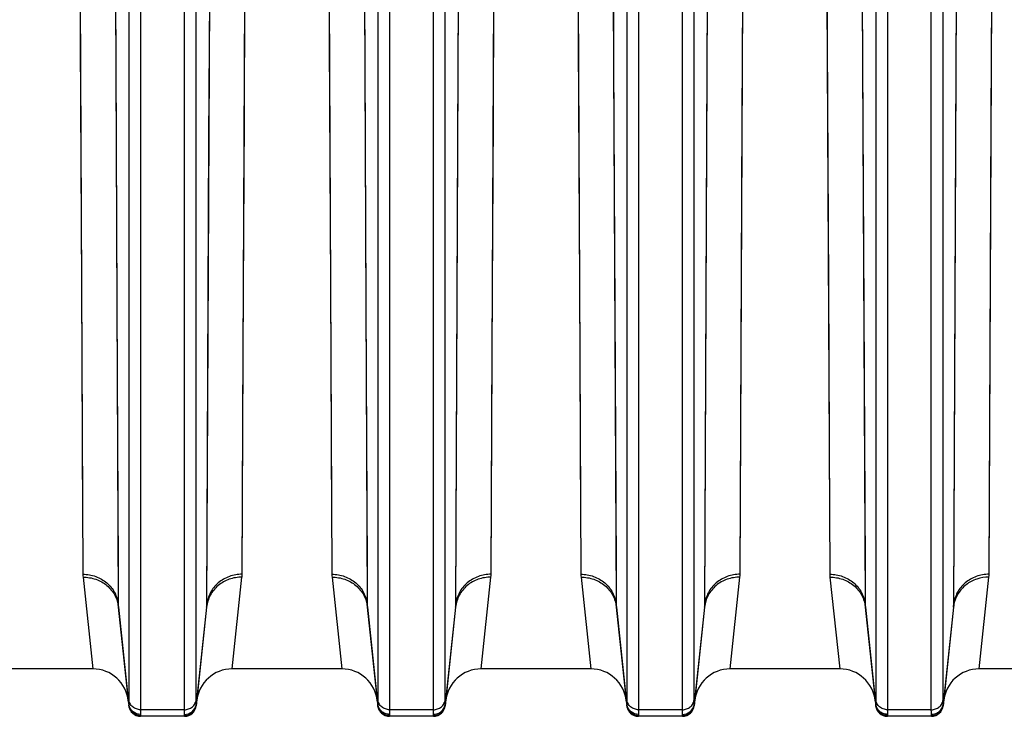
# Model space of a CAD drawing. Extents: x -1709 to 1181, y 8 to 1580.
# Tile 21 of 71: x -917 to -834, y 669 to 728. Entities that reach past the tile are written whole.
import ezdxf

# ---------------------------------------------------------------- set-up
doc = ezdxf.new("R2010")
doc.units = 0
doc.header["$LTSCALE"] = 65.395
doc.layers.get('0').update_dxf_attribs({"linetype": 'CONTINUOUS'})

msp = doc.modelspace()

# ---------------------------------------------------------------- linework, layer by layer
at = {"color": 9, "linetype": 'CONTINUOUS'}
for p, q in [((-911.761, 765.408), (-911.348, 681.149)), ((-897.915, 681.149), (-897.502, 765.408)), ((-890.761, 765.408), (-890.348, 681.149)), ((-876.915, 681.149), (-876.502, 765.408)), ((-869.761, 765.408), (-869.348, 681.149)), ((-855.915, 681.149), (-855.502, 765.408)), ((-848.761, 765.408), (-848.348, 681.149)), ((-834.915, 681.149), (-834.502, 765.408)), ((-908.774, 764.291), (-908.363, 678.605)), ((-900.9, 678.605), (-900.488, 764.291)), ((-887.774, 764.291), (-887.363, 678.605)), ((-879.9, 678.605), (-879.488, 764.291)), ((-866.774, 764.291), (-866.363, 678.605)), ((-858.9, 678.605), (-858.488, 764.291)), ((-845.774, 764.291), (-845.363, 678.605)), ((-837.9, 678.605), (-837.488, 764.291)), ((-911.668, 746.651), (-911.567, 726.105)), ((-890.668, 746.651), (-890.567, 726.105)), ((-869.668, 746.651), (-869.567, 726.105)), ((-848.668, 746.651), (-848.567, 726.105)), ((-908.682, 745.399), (-908.581, 724.448)), ((-887.682, 745.399), (-887.581, 724.448)), ((-866.682, 745.399), (-866.581, 724.448)), ((-845.682, 745.399), (-845.581, 724.448)), ((-897.728, 719.634), (-897.631, 739.325)), ((-876.728, 719.634), (-876.631, 739.325)), ((-855.728, 719.634), (-855.631, 739.325)), ((-834.728, 719.634), (-834.631, 739.325)), ((-900.713, 717.849), (-900.616, 737.928)), ((-879.713, 717.849), (-879.616, 737.928)), ((-858.713, 717.849), (-858.616, 737.928)), ((-837.713, 717.849), (-837.616, 737.928)), ((-907.471, 731.157), (-907.471, 670.565)), ((-901.792, 670.565), (-901.792, 731.157)), ((-886.471, 731.157), (-886.471, 670.565)), ((-880.792, 670.565), (-880.792, 731.157)), ((-865.471, 731.157), (-865.471, 670.565)), ((-859.792, 670.565), (-859.792, 731.157)), ((-844.471, 731.157), (-844.471, 670.565)), ((-838.792, 670.565), (-838.792, 731.157)), ((-906.476, 730.655), (-906.476, 669.714)), ((-902.787, 669.714), (-902.787, 730.655)), ((-885.476, 730.655), (-885.476, 669.714)), ((-881.787, 669.714), (-881.787, 730.655)), ((-864.476, 730.655), (-864.476, 669.714)), ((-860.787, 669.714), (-860.787, 730.655)), ((-843.476, 730.655), (-843.476, 669.714)), ((-839.787, 669.714), (-839.787, 730.655)), ((-911.567, 726.105), (-911.466, 705.563)), ((-890.567, 726.105), (-890.466, 705.563)), ((-869.567, 726.105), (-869.466, 705.563)), ((-848.567, 726.105), (-848.466, 705.563)), ((-908.581, 724.448), (-908.481, 703.501)), ((-887.581, 724.448), (-887.481, 703.501)), ((-866.581, 724.448), (-866.481, 703.501)), ((-845.581, 724.448), (-845.481, 703.501)), ((-897.822, 700.34), (-897.728, 719.634)), ((-876.822, 700.34), (-876.728, 719.634)), ((-855.822, 700.34), (-855.728, 719.634)), ((-834.822, 700.34), (-834.728, 719.634)), ((-900.807, 698.174), (-900.713, 717.849)), ((-879.807, 698.174), (-879.713, 717.849)), ((-858.807, 698.174), (-858.713, 717.849)), ((-837.807, 698.174), (-837.713, 717.849)), ((-911.466, 705.563), (-911.371, 685.85)), ((-890.466, 705.563), (-890.371, 685.85)), ((-869.466, 705.563), (-869.371, 685.85)), ((-848.466, 705.563), (-848.371, 685.85)), ((-897.915, 681.149), (-897.822, 700.34)), ((-876.915, 681.149), (-876.822, 700.34)), ((-855.915, 681.149), (-855.822, 700.34)), ((-834.915, 681.149), (-834.822, 700.34)), ((-900.9, 678.605), (-900.807, 698.174)), ((-879.9, 678.605), (-879.807, 698.174)), ((-858.9, 678.605), (-858.807, 698.174)), ((-837.9, 678.605), (-837.807, 698.174)), ((-911.334, 680.898), (-910.503, 673.16)), ((-898.76, 673.16), (-897.929, 680.898)), ((-890.334, 680.898), (-889.503, 673.16)), ((-877.76, 673.16), (-876.929, 680.898)), ((-869.334, 680.898), (-868.503, 673.16)), ((-856.76, 673.16), (-855.929, 680.898)), ((-848.334, 680.898), (-847.503, 673.16)), ((-835.76, 673.16), (-834.929, 680.898)), ((-908.339, 678.381), (-908.363, 678.605)), ((-900.9, 678.605), (-900.923, 678.381)), ((-887.339, 678.381), (-887.363, 678.605)), ((-879.9, 678.605), (-879.923, 678.381)), ((-866.339, 678.381), (-866.363, 678.605)), ((-858.9, 678.605), (-858.923, 678.381)), ((-845.339, 678.381), (-845.363, 678.605)), ((-837.9, 678.605), (-837.923, 678.381)), ((-907.481, 670.214), (-908.339, 678.381)), ((-900.923, 678.381), (-901.782, 670.214)), ((-886.481, 670.214), (-887.339, 678.381)), ((-879.923, 678.381), (-880.782, 670.214)), ((-865.481, 670.214), (-866.339, 678.381)), ((-858.923, 678.381), (-859.782, 670.214)), ((-844.481, 670.214), (-845.339, 678.381)), ((-837.923, 678.381), (-838.782, 670.214)), ((-902.787, 669.714), (-906.476, 669.714)), ((-881.787, 669.714), (-885.476, 669.714)), ((-860.787, 669.714), (-864.476, 669.714)), ((-839.787, 669.714), (-843.476, 669.714)), ((-906.487, 669.22), (-906.481, 669.16)), ((-902.782, 669.16), (-902.776, 669.22)), ((-885.487, 669.22), (-885.481, 669.16)), ((-881.782, 669.16), (-881.776, 669.22)), ((-864.487, 669.22), (-864.481, 669.16)), ((-860.782, 669.16), (-860.776, 669.22)), ((-843.487, 669.22), (-843.481, 669.16)), ((-839.782, 669.16), (-839.776, 669.22))]:
    msp.add_line(p, q, dxfattribs=at)
at = {"color": 6, "linetype": 'CONTINUOUS'}
for p, q in [((-908.35, 678.38), (-907.475, 670.055)), ((-900.912, 678.38), (-901.787, 670.055)), ((-887.35, 678.38), (-886.475, 670.055)), ((-879.912, 678.38), (-880.787, 670.055)), ((-866.35, 678.38), (-865.475, 670.055)), ((-858.912, 678.38), (-859.787, 670.055)), ((-845.35, 678.38), (-844.475, 670.055)), ((-837.912, 678.38), (-838.787, 670.055)), ((-910.503, 673.16), (-919.76, 673.16)), ((-889.503, 673.16), (-898.76, 673.16)), ((-868.503, 673.16), (-877.76, 673.16)), ((-847.503, 673.16), (-856.76, 673.16)), ((-826.503, 673.16), (-835.76, 673.16)), ((-902.782, 669.16), (-906.481, 669.16)), ((-881.782, 669.16), (-885.481, 669.16)), ((-860.782, 669.16), (-864.481, 669.16)), ((-839.782, 669.16), (-843.481, 669.16))]:
    msp.add_line(p, q, dxfattribs=at)
at = {"color": 9, "linetype": 'CONTINUOUS'}
for points in [[(-908.481, 703.501), (-908.377, 681.684), (-908.363, 678.605)], [(-887.481, 703.501), (-887.377, 681.684), (-887.363, 678.605)], [(-866.481, 703.501), (-866.377, 681.684), (-866.363, 678.605)], [(-845.481, 703.501), (-845.377, 681.684), (-845.363, 678.605)]]:
    msp.add_lwpolyline(points, dxfattribs=at)
for centre, radius, start, end in [((-908.886, 681.161), 2.462, 180.26329, 186.11231), ((-900.376, 681.161), 2.462, 353.88769, 359.73671), ((-887.886, 681.161), 2.462, 180.26329, 186.11231), ((-879.376, 681.161), 2.462, 353.88769, 359.73671), ((-866.886, 681.161), 2.462, 180.26329, 186.11231), ((-858.376, 681.161), 2.462, 353.88769, 359.73671), ((-845.886, 681.161), 2.462, 180.26329, 186.11231), ((-906.095, 678.617), 2.268, 180.30014, 185.98198), ((-903.168, 678.617), 2.268, 354.01802, 359.69986), ((-885.095, 678.617), 2.268, 180.30014, 185.98198), ((-882.168, 678.617), 2.268, 354.01802, 359.69986), ((-864.095, 678.617), 2.268, 180.30014, 185.98198), ((-861.168, 678.617), 2.268, 354.01802, 359.69986), ((-843.095, 678.617), 2.268, 180.30014, 185.98198), ((-881.788, 670.141), 1.009, 2.9819, 4.15643), ((-839.788, 670.141), 1.009, 2.9819, 4.15643)]:
    msp.add_arc(centre, radius, start, end, dxfattribs=at)
at = {"color": 2, "linetype": 'CONTINUOUS'}
for centre, radius, start, end in [((-837.376, 681.161), 2.462, 353.88769, 359.73671), ((-835.255, 678.101), 2.672, 169.03175, 173.99555), ((-840.168, 678.617), 2.268, 354.01802, 359.69986), ((-906.516, 670.311), 0.97, 185.73234, 191.84243), ((-902.747, 670.311), 0.97, 348.15757, 354.26766), ((-902.788, 670.141), 1.009, 2.9819, 4.15643), ((-864.516, 670.311), 0.97, 185.73234, 191.84243), ((-860.747, 670.311), 0.97, 348.15757, 354.26766), ((-860.788, 670.141), 1.009, 2.9819, 4.15643), ((-906.488, 670.226), 1.006, 264.10067, 270.06567), ((-902.775, 670.226), 1.006, 269.93433, 275.89934), ((-864.488, 670.226), 1.006, 264.10067, 270.06567), ((-860.775, 670.226), 1.006, 269.93433, 275.89934)]:
    msp.add_arc(centre, radius, start, end, dxfattribs=at)
at = {"color": 6, "linetype": 'CONTINUOUS'}
for centre, radius, start, end in [((-910.503, 670.16), 3, 6, 90), ((-898.76, 670.16), 3, 90, 174), ((-889.503, 670.16), 3, 6, 90), ((-877.76, 670.16), 3, 90, 174), ((-868.503, 670.16), 3, 6, 90), ((-856.76, 670.16), 3, 90, 174), ((-847.503, 670.16), 3, 6, 90), ((-835.76, 670.16), 3, 90, 174), ((-906.481, 670.16), 1, 186, 270), ((-902.782, 670.16), 1, 270, 354), ((-885.481, 670.16), 1, 186, 270), ((-881.782, 670.16), 1, 270, 354), ((-864.481, 670.16), 1, 186, 270), ((-860.782, 670.16), 1, 270, 354), ((-843.481, 670.16), 1, 186, 270), ((-839.782, 670.16), 1, 270, 354)]:
    msp.add_arc(centre, radius, start, end, dxfattribs=at)
at = {"color": 9, "linetype": 'CONTINUOUS'}
for points, knots in [([(-911.348, 681.149), (-910.983, 681.149), (-910.251, 681.023), (-909.298, 680.474), (-908.613, 679.636), (-908.399, 678.949), (-908.363, 678.605)], [0, 0, 0, 0, 0.256405, 0.509261, 0.756804, 1, 1, 1, 1]), ([(-897.915, 681.149), (-898.28, 681.149), (-899.011, 681.023), (-899.965, 680.474), (-900.65, 679.636), (-900.863, 678.949), (-900.9, 678.605)], [0, 0, 0, 0, 0.256405, 0.509261, 0.756804, 1, 1, 1, 1]), ([(-890.348, 681.149), (-889.983, 681.149), (-889.251, 681.023), (-888.298, 680.474), (-887.613, 679.636), (-887.399, 678.949), (-887.363, 678.605)], [0, 0, 0, 0, 0.256405, 0.509261, 0.756804, 1, 1, 1, 1]), ([(-876.915, 681.149), (-877.28, 681.149), (-878.011, 681.023), (-878.965, 680.474), (-879.65, 679.636), (-879.863, 678.949), (-879.9, 678.605)], [0, 0, 0, 0, 0.256405, 0.509261, 0.756804, 1, 1, 1, 1]), ([(-869.348, 681.149), (-868.983, 681.149), (-868.251, 681.023), (-867.298, 680.474), (-866.613, 679.636), (-866.399, 678.949), (-866.363, 678.605)], [0, 0, 0, 0, 0.256405, 0.509261, 0.756804, 1, 1, 1, 1]), ([(-855.915, 681.149), (-856.28, 681.149), (-857.011, 681.023), (-857.965, 680.474), (-858.65, 679.636), (-858.863, 678.949), (-858.9, 678.605)], [0, 0, 0, 0, 0.256405, 0.509261, 0.756804, 1, 1, 1, 1]), ([(-848.348, 681.149), (-847.983, 681.149), (-847.251, 681.023), (-846.298, 680.474), (-845.613, 679.636), (-845.399, 678.949), (-845.363, 678.605)], [0, 0, 0, 0, 0.256405, 0.509261, 0.756804, 1, 1, 1, 1]), ([(-911.334, 680.898), (-910.97, 680.903), (-910.239, 680.785), (-909.285, 680.244), (-908.599, 679.41), (-908.387, 678.724), (-908.35, 678.38)], [0, 0, 0, 0, 0.256633, 0.509114, 0.756357, 1, 1, 1, 1]), ([(-897.929, 680.898), (-898.293, 680.903), (-899.024, 680.785), (-899.978, 680.244), (-900.664, 679.41), (-900.876, 678.724), (-900.912, 678.38)], [0, 0, 0, 0, 0.256633, 0.509114, 0.756357, 1, 1, 1, 1]), ([(-890.334, 680.898), (-889.97, 680.903), (-889.239, 680.785), (-888.285, 680.244), (-887.599, 679.41), (-887.387, 678.724), (-887.35, 678.38)], [0, 0, 0, 0, 0.256633, 0.509114, 0.756357, 1, 1, 1, 1]), ([(-876.929, 680.898), (-877.293, 680.903), (-878.024, 680.785), (-878.978, 680.244), (-879.664, 679.41), (-879.876, 678.724), (-879.912, 678.38)], [0, 0, 0, 0, 0.256633, 0.509114, 0.756357, 1, 1, 1, 1]), ([(-869.334, 680.898), (-868.97, 680.903), (-868.239, 680.785), (-867.285, 680.244), (-866.599, 679.41), (-866.387, 678.724), (-866.35, 678.38)], [0, 0, 0, 0, 0.256633, 0.509114, 0.756357, 1, 1, 1, 1]), ([(-855.929, 680.898), (-856.293, 680.903), (-857.024, 680.785), (-857.978, 680.244), (-858.664, 679.41), (-858.876, 678.724), (-858.912, 678.38)], [0, 0, 0, 0, 0.256633, 0.509114, 0.756357, 1, 1, 1, 1]), ([(-848.334, 680.898), (-847.97, 680.903), (-847.239, 680.785), (-846.285, 680.244), (-845.599, 679.41), (-845.387, 678.724), (-845.35, 678.38)], [0, 0, 0, 0, 0.256633, 0.509114, 0.756357, 1, 1, 1, 1]), ([(-907.471, 670.565), (-907.471, 670.53), (-907.472, 670.413), (-907.474, 670.296), (-907.481, 670.214)], [0, 0, 0, 0, 0.303806, 1, 1, 1, 1]), ([(-906.476, 669.714), (-906.598, 669.714), (-906.842, 669.757), (-907.159, 669.94), (-907.388, 670.221), (-907.459, 670.45), (-907.471, 670.565)], [0, 0, 0, 0, 0.256118, 0.508855, 0.756513, 1, 1, 1, 1]), ([(-902.787, 669.714), (-902.665, 669.714), (-902.421, 669.757), (-902.103, 669.94), (-901.875, 670.221), (-901.804, 670.45), (-901.792, 670.565)], [0, 0, 0, 0, 0.256118, 0.508855, 0.756513, 1, 1, 1, 1]), ([(-901.782, 670.214), (-901.783, 670.237), (-901.79, 670.354), (-901.792, 670.471), (-901.792, 670.565)], [0, 0, 0, 0, 0.195948, 1, 1, 1, 1]), ([(-886.481, 670.214), (-886.482, 670.204), (-886.484, 670.169), (-886.484, 670.134), (-886.481, 670.11)], [0, 0, 0, 0, 0.291453, 1, 1, 1, 1]), ([(-886.471, 670.565), (-886.471, 670.53), (-886.472, 670.413), (-886.474, 670.296), (-886.481, 670.214)], [0, 0, 0, 0, 0.303806, 1, 1, 1, 1]), ([(-885.486, 669.325), (-885.608, 669.325), (-885.854, 669.37), (-886.172, 669.564), (-886.399, 669.857), (-886.469, 670.095), (-886.481, 670.214)], [0, 0, 0, 0, 0.251684, 0.502535, 0.751931, 1, 1, 1, 1]), ([(-885.476, 669.714), (-885.598, 669.714), (-885.842, 669.757), (-886.159, 669.94), (-886.388, 670.221), (-886.459, 670.45), (-886.471, 670.565)], [0, 0, 0, 0, 0.256118, 0.508855, 0.756513, 1, 1, 1, 1]), ([(-881.787, 669.714), (-881.665, 669.714), (-881.421, 669.757), (-881.103, 669.94), (-880.875, 670.221), (-880.804, 670.45), (-880.792, 670.565)], [0, 0, 0, 0, 0.256118, 0.508855, 0.756513, 1, 1, 1, 1]), ([(-881.777, 669.325), (-881.655, 669.325), (-881.409, 669.37), (-881.091, 669.564), (-880.864, 669.857), (-880.794, 670.095), (-880.782, 670.214)], [0, 0, 0, 0, 0.251684, 0.502535, 0.751931, 1, 1, 1, 1]), ([(-880.782, 670.214), (-880.783, 670.237), (-880.79, 670.354), (-880.792, 670.471), (-880.792, 670.565)], [0, 0, 0, 0, 0.195948, 1, 1, 1, 1]), ([(-865.471, 670.565), (-865.471, 670.53), (-865.472, 670.413), (-865.474, 670.296), (-865.481, 670.214)], [0, 0, 0, 0, 0.303806, 1, 1, 1, 1]), ([(-864.476, 669.714), (-864.598, 669.714), (-864.842, 669.757), (-865.159, 669.94), (-865.388, 670.221), (-865.459, 670.45), (-865.471, 670.565)], [0, 0, 0, 0, 0.256118, 0.508855, 0.756513, 1, 1, 1, 1]), ([(-860.787, 669.714), (-860.665, 669.714), (-860.421, 669.757), (-860.103, 669.94), (-859.875, 670.221), (-859.804, 670.45), (-859.792, 670.565)], [0, 0, 0, 0, 0.256118, 0.508855, 0.756513, 1, 1, 1, 1]), ([(-859.782, 670.214), (-859.783, 670.237), (-859.79, 670.354), (-859.792, 670.471), (-859.792, 670.565)], [0, 0, 0, 0, 0.195948, 1, 1, 1, 1]), ([(-844.481, 670.214), (-844.482, 670.204), (-844.484, 670.169), (-844.484, 670.134), (-844.481, 670.11)], [0, 0, 0, 0, 0.291453, 1, 1, 1, 1]), ([(-844.471, 670.565), (-844.471, 670.53), (-844.472, 670.413), (-844.474, 670.296), (-844.481, 670.214)], [0, 0, 0, 0, 0.303806, 1, 1, 1, 1]), ([(-843.486, 669.325), (-843.608, 669.325), (-843.854, 669.37), (-844.172, 669.564), (-844.399, 669.857), (-844.469, 670.095), (-844.481, 670.214)], [0, 0, 0, 0, 0.251684, 0.502535, 0.751931, 1, 1, 1, 1]), ([(-843.476, 669.714), (-843.598, 669.714), (-843.842, 669.757), (-844.159, 669.94), (-844.388, 670.221), (-844.459, 670.45), (-844.471, 670.565)], [0, 0, 0, 0, 0.256118, 0.508855, 0.756513, 1, 1, 1, 1]), ([(-839.787, 669.714), (-839.665, 669.714), (-839.421, 669.757), (-839.103, 669.94), (-838.875, 670.221), (-838.804, 670.45), (-838.792, 670.565)], [0, 0, 0, 0, 0.256118, 0.508855, 0.756513, 1, 1, 1, 1]), ([(-839.777, 669.325), (-839.655, 669.325), (-839.409, 669.37), (-839.091, 669.564), (-838.864, 669.857), (-838.794, 670.095), (-838.782, 670.214)], [0, 0, 0, 0, 0.251684, 0.502535, 0.751931, 1, 1, 1, 1]), ([(-838.782, 670.214), (-838.783, 670.237), (-838.79, 670.354), (-838.792, 670.471), (-838.792, 670.565)], [0, 0, 0, 0, 0.195948, 1, 1, 1, 1]), ([(-906.476, 669.714), (-906.476, 669.675), (-906.477, 669.545), (-906.479, 669.415), (-906.486, 669.325)], [0, 0, 0, 0, 0.303874, 1, 1, 1, 1]), ([(-902.777, 669.325), (-902.779, 669.35), (-902.785, 669.48), (-902.787, 669.61), (-902.787, 669.714)], [0, 0, 0, 0, 0.195855, 1, 1, 1, 1]), ([(-885.487, 669.22), (-885.608, 669.22), (-885.853, 669.265), (-886.171, 669.458), (-886.398, 669.751), (-886.469, 669.99), (-886.481, 670.11)], [0, 0, 0, 0, 0.250707, 0.500957, 0.750658, 1, 1, 1, 1]), ([(-885.476, 669.714), (-885.476, 669.675), (-885.477, 669.545), (-885.479, 669.415), (-885.486, 669.325)], [0, 0, 0, 0, 0.303874, 1, 1, 1, 1]), ([(-881.777, 669.325), (-881.779, 669.35), (-881.785, 669.48), (-881.787, 669.61), (-881.787, 669.714)], [0, 0, 0, 0, 0.195855, 1, 1, 1, 1]), ([(-881.776, 669.22), (-881.654, 669.22), (-881.409, 669.265), (-881.092, 669.458), (-880.865, 669.751), (-880.794, 669.99), (-880.781, 670.11)], [0, 0, 0, 0, 0.250707, 0.500957, 0.750658, 1, 1, 1, 1]), ([(-880.781, 670.11), (-880.781, 670.116), (-880.779, 670.144), (-880.779, 670.172), (-880.78, 670.194)], [0, 0, 0, 0, 0.214781, 1, 1, 1, 1]), ([(-864.476, 669.714), (-864.476, 669.675), (-864.477, 669.545), (-864.479, 669.415), (-864.486, 669.325)], [0, 0, 0, 0, 0.303874, 1, 1, 1, 1]), ([(-860.777, 669.325), (-860.779, 669.35), (-860.785, 669.48), (-860.787, 669.61), (-860.787, 669.714)], [0, 0, 0, 0, 0.195855, 1, 1, 1, 1]), ([(-843.487, 669.22), (-843.608, 669.22), (-843.853, 669.265), (-844.171, 669.458), (-844.398, 669.751), (-844.469, 669.99), (-844.481, 670.11)], [0, 0, 0, 0, 0.250707, 0.500957, 0.750658, 1, 1, 1, 1]), ([(-843.476, 669.714), (-843.476, 669.675), (-843.477, 669.545), (-843.479, 669.415), (-843.486, 669.325)], [0, 0, 0, 0, 0.303874, 1, 1, 1, 1]), ([(-839.777, 669.325), (-839.779, 669.35), (-839.785, 669.48), (-839.787, 669.61), (-839.787, 669.714)], [0, 0, 0, 0, 0.195855, 1, 1, 1, 1]), ([(-839.776, 669.22), (-839.654, 669.22), (-839.409, 669.265), (-839.092, 669.458), (-838.865, 669.751), (-838.794, 669.99), (-838.781, 670.11)], [0, 0, 0, 0, 0.250707, 0.500957, 0.750658, 1, 1, 1, 1]), ([(-838.781, 670.11), (-838.781, 670.116), (-838.779, 670.144), (-838.779, 670.172), (-838.78, 670.194)], [0, 0, 0, 0, 0.214781, 1, 1, 1, 1]), ([(-885.486, 669.325), (-885.487, 669.314), (-885.489, 669.28), (-885.489, 669.245), (-885.487, 669.22)], [0, 0, 0, 0, 0.296015, 1, 1, 1, 1]), ([(-881.776, 669.22), (-881.775, 669.227), (-881.773, 669.262), (-881.775, 669.297), (-881.777, 669.325)], [0, 0, 0, 0, 0.204492, 1, 1, 1, 1]), ([(-843.486, 669.325), (-843.487, 669.314), (-843.489, 669.28), (-843.489, 669.245), (-843.487, 669.22)], [0, 0, 0, 0, 0.296015, 1, 1, 1, 1]), ([(-839.776, 669.22), (-839.775, 669.227), (-839.773, 669.262), (-839.775, 669.297), (-839.777, 669.325)], [0, 0, 0, 0, 0.204492, 1, 1, 1, 1])]:
    msp.add_open_spline(points, degree=3, knots=knots, dxfattribs=at)
at = {"color": 2, "linetype": 'CONTINUOUS'}
for points, knots in [([(-834.915, 681.149), (-835.28, 681.149), (-836.011, 681.023), (-836.965, 680.474), (-837.65, 679.636), (-837.863, 678.949), (-837.9, 678.605)], [0, 0, 0, 0, 0.256405, 0.509261, 0.756804, 1, 1, 1, 1]), ([(-834.929, 680.898), (-835.273, 680.902), (-835.963, 680.797), (-836.879, 680.314), (-837.567, 679.561), (-837.816, 678.931), (-837.878, 678.609)], [0, 0, 0, 0, 0.256283, 0.508767, 0.756288, 1, 1, 1, 1]), ([(-907.481, 670.214), (-907.482, 670.204), (-907.484, 670.169), (-907.484, 670.134), (-907.481, 670.11)], [0, 0, 0, 0, 0.291453, 1, 1, 1, 1]), ([(-865.481, 670.214), (-865.482, 670.204), (-865.484, 670.169), (-865.484, 670.134), (-865.481, 670.11)], [0, 0, 0, 0, 0.291453, 1, 1, 1, 1]), ([(-906.591, 669.226), (-906.812, 669.248), (-907.251, 669.451), (-907.458, 669.889), (-907.481, 670.11)], [0, 0, 0, 0, 0.500968, 1, 1, 1, 1]), ([(-906.486, 669.325), (-906.709, 669.325), (-907.167, 669.482), (-907.42, 669.896), (-907.465, 670.112)], [0, 0, 0, 0, 0.502448, 1, 1, 1, 1]), ([(-902.777, 669.325), (-902.554, 669.325), (-902.096, 669.482), (-901.843, 669.896), (-901.797, 670.112)], [0, 0, 0, 0, 0.502448, 1, 1, 1, 1]), ([(-902.671, 669.226), (-902.45, 669.248), (-902.011, 669.451), (-901.805, 669.889), (-901.781, 670.11)], [0, 0, 0, 0, 0.500968, 1, 1, 1, 1]), ([(-901.781, 670.11), (-901.781, 670.116), (-901.779, 670.144), (-901.779, 670.172), (-901.78, 670.194)], [0, 0, 0, 0, 0.214781, 1, 1, 1, 1]), ([(-864.591, 669.226), (-864.812, 669.248), (-865.251, 669.451), (-865.458, 669.889), (-865.481, 670.11)], [0, 0, 0, 0, 0.500968, 1, 1, 1, 1]), ([(-864.486, 669.325), (-864.709, 669.325), (-865.167, 669.482), (-865.42, 669.896), (-865.465, 670.112)], [0, 0, 0, 0, 0.502448, 1, 1, 1, 1]), ([(-860.777, 669.325), (-860.554, 669.325), (-860.096, 669.482), (-859.843, 669.896), (-859.797, 670.112)], [0, 0, 0, 0, 0.502448, 1, 1, 1, 1]), ([(-860.671, 669.226), (-860.45, 669.248), (-860.011, 669.451), (-859.805, 669.889), (-859.781, 670.11)], [0, 0, 0, 0, 0.500968, 1, 1, 1, 1]), ([(-859.781, 670.11), (-859.781, 670.116), (-859.779, 670.144), (-859.779, 670.172), (-859.78, 670.194)], [0, 0, 0, 0, 0.214781, 1, 1, 1, 1]), ([(-906.486, 669.325), (-906.487, 669.314), (-906.489, 669.28), (-906.489, 669.245), (-906.487, 669.22)], [0, 0, 0, 0, 0.296015, 1, 1, 1, 1]), ([(-902.776, 669.22), (-902.775, 669.227), (-902.773, 669.262), (-902.775, 669.297), (-902.777, 669.325)], [0, 0, 0, 0, 0.204492, 1, 1, 1, 1]), ([(-864.486, 669.325), (-864.487, 669.314), (-864.489, 669.28), (-864.489, 669.245), (-864.487, 669.22)], [0, 0, 0, 0, 0.296015, 1, 1, 1, 1]), ([(-860.776, 669.22), (-860.775, 669.227), (-860.773, 669.262), (-860.775, 669.297), (-860.777, 669.325)], [0, 0, 0, 0, 0.204492, 1, 1, 1, 1])]:
    msp.add_open_spline(points, degree=3, knots=knots, dxfattribs=at)

doc.saveas('drawing.dxf')
